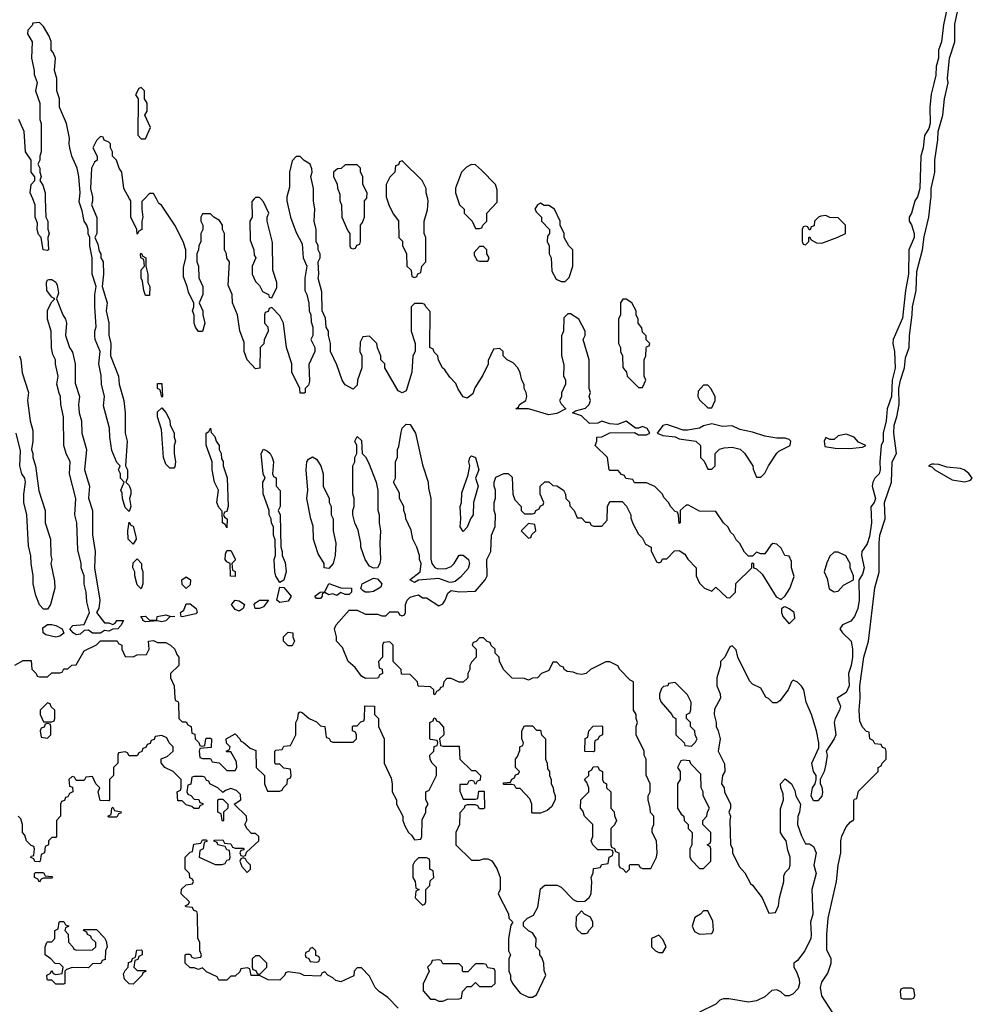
# Model space of a CAD drawing. Header units: inches. Extents: x 2769379 to 2883802, y 684208 to 828654.
# Tile 62 of 256: x 2825513 to 2830189, y 706047 to 710879. Entities that reach past the tile are written whole.
import ezdxf

# ---------------------------------------------------------------- set-up
doc = ezdxf.new("R2010")
doc.units = ezdxf.units.IN
doc.header["$MEASUREMENT"] = 0
for name, color, linetype in [('C8720', 7, 'Continuous'), ('C8721', 7, 'Continuous'), ('C8730', 7, 'Continuous'), ('C8731', 7, 'Continuous')]:
    doc.layers.add(name, color=color, linetype=linetype)

msp = doc.modelspace()

# ---------------------------------------------------------------- linework, layer by layer
at = {"layer": 'C8720', "color": 2, "elevation": 2}
for points in [[(2825488.9, 707711.1), (2825530, 707734), (2825570, 707734), (2825572.7, 707692.7), (2825594, 707670), (2825598, 707658), (2825610, 707654), (2825650, 707654), (2825670, 707674), (2825710, 707674), (2825722, 707678), (2825730, 707694), (2825750, 707694), (2825768.4, 707711.6), (2825790, 707714), (2825830, 707782), (2825890, 707812), (2825909, 707831), (2825991.6, 707831.6), (2825998, 707818), (2826014, 707810), (2826014, 707790), (2826030, 707754), (2826070, 707752), (2826090, 707762), (2826135.3, 707764.7), (2826148, 707790), (2826146, 707830), (2826170, 707832), (2826190, 707822), (2826230, 707822), (2826254, 707810), (2826274, 707790), (2826283.6, 707763.6), (2826294, 707750), (2826294, 707710), (2826254, 707670), (2826254, 707650), (2826272, 707610), (2826274, 707550), (2826278, 707538), (2826290, 707534), (2826292.7, 707527.3), (2826294, 707450), (2826310, 707434), (2826330, 707434), (2826338, 707418), (2826354, 707410), (2826358, 707378), (2826372.7, 707372.7), (2826374, 707350), (2826392.7, 707332.7), (2826398, 707318), (2826410, 707314), (2826422, 707318), (2826426, 707350), (2826430, 707354), (2826450, 707354), (2826454, 707350), (2826452.7, 707307.3), (2826398, 707302), (2826394, 707290), (2826398, 707258), (2826410, 707254), (2826450, 707254), (2826458, 707238), (2826492.7, 707232.7), (2826530, 707194), (2826570, 707194), (2826578, 707210), (2826576.4, 707236.4), (2826550, 707286), (2826530, 707286), (2826526, 707290), (2826542, 707298), (2826546, 707310), (2826528.4, 707328.4), (2826526, 707350), (2826570, 707374), (2826594, 707350), (2826598, 707338), (2826610, 707334), (2826643.6, 707303.6), (2826672.7, 707292.7), (2826674, 707210), (2826714, 707170), (2826714, 707130), (2826730, 707094), (2826790, 707094), (2826802, 707098), (2826806, 707110), (2826826, 707130), (2826827.3, 707152.7), (2826842, 707158), (2826846, 707170), (2826842, 707202), (2826810, 707206), (2826790, 707226), (2826770, 707226), (2826766, 707230), (2826766, 707290), (2826770, 707294), (2826802, 707298), (2826810, 707314), (2826842, 707318), (2826868, 707370), (2826868, 707430), (2826878, 707450), (2826882, 707478), (2826890, 707482), (2826899.6, 707479.6), (2826934, 707450), (2826970, 707434), (2826990, 707414), (2827011.1, 707411.1), (2827018, 707358), (2827032, 707352), (2827038, 707338), (2827050, 707334), (2827150, 707334), (2827166, 707350), (2827166, 707370), (2827162, 707382), (2827146, 707390), (2827146, 707410), (2827150, 707414), (2827170, 707414), (2827187.3, 707432.7), (2827202, 707438), (2827206, 707450), (2827207.3, 707512.7), (2827254, 707510), (2827254, 707470), (2827274, 707450), (2827274, 707410), (2827302, 707350), (2827302, 707230), (2827336.9, 707156.9), (2827342, 707130), (2827342, 707090), (2827362, 707050), (2827362, 707030), (2827394, 706970), (2827394, 706950), (2827403.6, 706923.6), (2827422, 706890), (2827436.9, 706876.9), (2827450, 706854), (2827482, 706858), (2827486, 706870), (2827488, 706952), (2827506, 706990), (2827506, 707010), (2827518, 707030), (2827506, 707050), (2827506, 707090), (2827522, 707098), (2827558, 707170), (2827558, 707210), (2827538, 707230), (2827528.4, 707248.4), (2827526, 707270), (2827546, 707290), (2827547.3, 707312.7), (2827562, 707318), (2827566, 707330), (2827562, 707342), (2827530, 707346), (2827526, 707350), (2827526, 707430), (2827542, 707438), (2827546, 707450), (2827552.7, 707452.7), (2827558, 707438), (2827570, 707434), (2827592.7, 707407.3), (2827594, 707370), (2827574, 707350), (2827578, 707318), (2827590, 707314), (2827670, 707314), (2827674, 707250), (2827730, 707194), (2827750, 707194), (2827774, 707170), (2827772.7, 707147.3), (2827758, 707142), (2827750, 707126), (2827742, 707142), (2827730, 707146), (2827718, 707142), (2827710, 707126), (2827674, 707126), (2827672.7, 707092.7), (2827690, 707054), (2827750, 707054), (2827762, 707058), (2827767.3, 707092.7), (2827792.7, 707092.7), (2827794, 707010), (2827790, 707006), (2827770, 707006), (2827762, 707022), (2827750, 707026), (2827710, 707026), (2827698, 707022), (2827694, 707010), (2827672.7, 706987.3), (2827672, 706930), (2827654, 706890), (2827654, 706830), (2827730, 706754), (2827770, 706754), (2827790, 706762), (2827810, 706762), (2827831.1, 706751.1), (2827854.4, 706714.4), (2827871.3, 706670), (2827871.3, 706610), (2827862, 706590), (2827911.6, 706491.6), (2827914, 706470), (2827934, 706450), (2827923.6, 706436.4), (2827912, 706370), (2827912, 706310), (2827922, 706290), (2827914, 706270), (2827914, 706210), (2827922, 706190), (2827922, 706170), (2827932, 706150), (2827970, 706102), (2828010, 706082), (2828030, 706082), (2828050, 706094), (2828095.3, 706190), (2828087.3, 706212.7), (2828086, 706250), (2828076.4, 706276.4), (2828066, 706290), (2828066, 706310), (2828046, 706330), (2828048, 706370), (2828030, 706398), (2828010, 706408), (2827986, 706430), (2827986, 706450), (2828006, 706470), (2828034.6, 706485.4), (2828056.4, 706523.6), (2828070, 706614), (2828090, 706632), (2828151.6, 706631.6), (2828170, 706622), (2828230, 706562), (2828250, 706552), (2828287.3, 706552.7), (2828308.4, 706571.6), (2828318, 706590), (2828322, 706650), (2828318, 706670), (2828327.3, 706692.7), (2828330, 706714), (2828362, 706718), (2828370, 706734), (2828402, 706738), (2828406, 706770), (2828422, 706778), (2828426, 706790), (2828422, 706802), (2828410, 706806), (2828350, 706806), (2828326, 706830), (2828318, 706850), (2828326, 706870), (2828326, 706930), (2828286, 706970), (2828276.4, 706996.4), (2828266, 707010), (2828268, 707050), (2828306, 707090), (2828306, 707110), (2828296.4, 707136.4), (2828286, 707150), (2828306, 707170), (2828306, 707190), (2828322, 707198), (2828327.3, 707212.7), (2828350, 707214), (2828358, 707198), (2828374, 707190), (2828374, 707150), (2828378, 707138), (2828394, 707130), (2828394, 707110), (2828414, 707090), (2828414, 707010), (2828431.6, 706991.6), (2828432.7, 706972.7), (2828442, 706950), (2828432.7, 706927.3), (2828414, 706910), (2828414, 706830), (2828418, 706818), (2828432.7, 706812.7), (2828438, 706798), (2828454, 706790), (2828454, 706730), (2828458, 706718), (2828472.7, 706712.7), (2828490, 706694), (2828506, 706710), (2828506, 706730), (2828510, 706734), (2828550, 706734), (2828558, 706718), (2828570, 706714), (2828610, 706714), (2828638, 706770), (2828642, 706790), (2828638, 706850), (2828618, 706890), (2828618, 706910), (2828626, 706930), (2828626, 706970), (2828608.4, 706988.4), (2828608, 707010), (2828598, 707050), (2828598, 707070), (2828608, 707090), (2828608, 707130), (2828588.4, 707171.6), (2828588, 707250), (2828578, 707270), (2828578, 707290), (2828538, 707370), (2828538, 707410), (2828546, 707430), (2828538, 707450), (2828538, 707470), (2828526, 707490), (2828526, 707630), (2828510, 707638), (2828458, 707690), (2828448.4, 707708.4), (2828410, 707728), (2828390, 707728), (2828314, 707690), (2828294, 707670), (2828270, 707666), (2828248.4, 707668.4), (2828230, 707678), (2828200.4, 707680.4), (2828186, 707690), (2828182, 707702), (2828167.3, 707707.3), (2828150, 707726), (2828130, 707726), (2828110, 707686), (2828074, 707670), (2828054, 707650), (2828030, 707648), (2828010, 707638), (2827990, 707646), (2827930, 707648), (2827889.1, 707689.1), (2827868, 707730), (2827866, 707750), (2827846, 707770), (2827846, 707790), (2827827.3, 707807.3), (2827822, 707822), (2827807.3, 707827.3), (2827790, 707846), (2827770, 707846), (2827752.7, 707827.3), (2827738, 707822), (2827734, 707810), (2827754, 707790), (2827754, 707750), (2827730, 707726), (2827722, 707710), (2827722, 707690), (2827712, 707670), (2827712, 707650), (2827690, 707628), (2827670, 707628), (2827630, 707646), (2827610, 707646), (2827594, 707630), (2827590, 707606), (2827578, 707602), (2827574, 707590), (2827558, 707582), (2827550, 707566), (2827546, 707570), (2827546, 707590), (2827530, 707606), (2827468.4, 707608.4), (2827466, 707630), (2827430, 707666), (2827387.3, 707667.3), (2827386, 707690), (2827346, 707730), (2827346, 707810), (2827330, 707826), (2827298, 707822), (2827294, 707810), (2827294, 707750), (2827274, 707730), (2827278, 707698), (2827292.7, 707692.7), (2827294, 707670), (2827278, 707662), (2827274, 707650), (2827267.3, 707647.3), (2827210, 707646), (2827190, 707658), (2827160.4, 707700.4), (2827126, 707730), (2827098, 707798), (2827068.7, 707830), (2827068.7, 707850), (2827058, 707890), (2827066, 707910), (2827130, 707982), (2827170, 707982), (2827210, 707962), (2827270, 707962), (2827290, 707954), (2827310, 707954), (2827330, 707974), (2827370, 707974), (2827378, 707958), (2827390, 707954), (2827402, 707958), (2827406, 707970), (2827406, 708010), (2827415.3, 708030), (2827430, 708044.7), (2827450, 708051.3), (2827470, 708056), (2827490, 708042), (2827510, 708042), (2827570, 708002), (2827590, 708012), (2827602, 708030), (2827614.6, 708065.4), (2827630, 708078), (2827670, 708072), (2827750, 708074), (2827798, 708130), (2827808, 708150), (2827806, 708230), (2827826, 708270), (2827828, 708350), (2827847.3, 708392.7), (2827848, 708450), (2827842, 708470), (2827842, 708510), (2827848.4, 708531.6), (2827848.7, 708570), (2827842, 708590), (2827842, 708610), (2827850, 708634), (2827890, 708652), (2827910, 708652), (2827930, 708634), (2827934, 708550), (2827943.6, 708523.6), (2827974, 708490), (2827974, 708470), (2827990, 708454), (2828030, 708454), (2828042, 708458), (2828046, 708470), (2828062, 708478), (2828070, 708494), (2828082, 708498), (2828086, 708510), (2828068, 708550), (2828068, 708590), (2828090, 708612), (2828110, 708612), (2828130, 708594), (2828150, 708592), (2828182, 708570), (2828192, 708550), (2828194, 708530), (2828211.6, 708511.6), (2828212.7, 708492.7), (2828234, 708470), (2828250, 708434), (2828270, 708434), (2828290, 708414), (2828310, 708414), (2828318, 708398), (2828330, 708394), (2828370, 708394), (2828396.4, 708423.6), (2828398, 708490), (2828410, 708514), (2828470, 708514), (2828491.6, 708491.6), (2828512, 708450), (2828512.7, 708432.7), (2828523.6, 708403.6), (2828550, 708354), (2828570, 708334), (2828585.4, 708305.4), (2828612, 708290), (2828612.7, 708272.7), (2828638, 708218), (2828650, 708214), (2828662, 708218), (2828667.3, 708232.7), (2828690, 708234), (2828727.3, 708272.7), (2828750, 708274), (2828776.9, 708256.9), (2828791.6, 708231.6), (2828834, 708190), (2828834, 708150), (2828850, 708114), (2828874, 708090), (2828910, 708074), (2828930, 708094), (2828983.6, 708043.6), (2828998, 708042), (2829026, 708070), (2829028.4, 708111.6), (2829106, 708190), (2829106, 708210), (2829110, 708214), (2829114, 708210), (2829114, 708190), (2829130, 708184.7), (2829158, 708158), (2829226.4, 708046.4), (2829250, 708034), (2829270, 708052), (2829292.9, 708087.1), (2829313.6, 708146.4), (2829302, 708190), (2829300.4, 708220.4), (2829290, 708246), (2829268, 708250), (2829250, 708286), (2829230, 708306), (2829210, 708308), (2829199.6, 708300.4), (2829170, 708258), (2829150, 708258), (2829130, 708266), (2829110, 708246), (2829090, 708246), (2829070, 708266), (2829048.4, 708308.4), (2829030, 708326), (2829018, 708350), (2829003.1, 708363.1), (2828988, 708390), (2828968, 708410), (2828930, 708466), (2828850, 708468), (2828796.4, 708496.4), (2828783.6, 708496.4), (2828754, 708470), (2828754, 708410), (2828750, 708406), (2828747.3, 708447.3), (2828742, 708462), (2828730, 708466), (2828708.9, 708488.9), (2828698, 708510), (2828674.6, 708534.6), (2828668, 708550), (2828630, 708588), (2828590, 708606), (2828530, 708606), (2828522, 708622), (2828487.3, 708627.3), (2828482, 708642), (2828467.3, 708647.3), (2828450, 708666), (2828410, 708666), (2828406, 708670), (2828398, 708730), (2828338, 708790), (2828346, 708810), (2828346, 708830), (2828370, 708832), (2828410, 708851.3), (2828530, 708854), (2828550, 708842), (2828590, 708842), (2828606, 708850), (2828593.6, 708873.6), (2828570, 708882), (2828550, 708874), (2828535.3, 708875.3), (2828490, 708908.7), (2828446.8, 708893.2), (2828410, 708896), (2828370, 708908.7), (2828350, 708899), (2828310, 708897.2), (2828270, 708935.3), (2828226, 708950), (2828240.4, 708959.6), (2828290, 708972), (2828308, 708990), (2828315.3, 709010), (2828308.7, 709030), (2828314, 709050), (2828308.7, 709070), (2828308, 709210), (2828278, 709310), (2828288, 709330), (2828288, 709350), (2828258, 709410), (2828216.4, 709436.4), (2828203.6, 709436.4), (2828183.6, 709416.4), (2828182, 709350), (2828172.7, 709327.3), (2828171.6, 709231.6), (2828183.6, 709183.6), (2828182, 709130), (2828191.6, 709111.6), (2828192, 709090), (2828172.7, 709047.3), (2828171.6, 709028.4), (2828162, 709010), (2828170, 708994), (2828194, 708970), (2828150, 708946), (2828110, 708940.7), (2828010, 708969.4), (2827948.7, 708970), (2827962, 708978), (2827966, 708990), (2827998, 709010), (2828002, 709030), (2827999, 709050), (2827988.7, 709070), (2827988.4, 709088.4), (2827978, 709110), (2827970, 709146), (2827958, 709170), (2827934.6, 709194.6), (2827906, 709210), (2827886, 709230), (2827886, 709250), (2827870, 709266), (2827838, 709262), (2827812.7, 709207.3), (2827811.6, 709188.4), (2827785.4, 709134.6), (2827746.8, 709073.2), (2827736.8, 709043.2), (2827710, 709022), (2827690, 709028.7), (2827665.6, 709065.6), (2827653.6, 709093.6), (2827624.7, 709124.7), (2827600.4, 709160.4), (2827588, 709170), (2827568.4, 709208.4), (2827566, 709230), (2827547.3, 709247.3), (2827542, 709262), (2827526, 709270), (2827527.3, 709447.3), (2827506, 709470), (2827502, 709482), (2827490, 709486), (2827450, 709486), (2827434, 709470), (2827434, 709350), (2827454, 709290), (2827454, 709250), (2827442, 709230), (2827438, 709150), (2827410, 709058), (2827390, 709048), (2827370, 709058), (2827306, 709170), (2827306, 709190), (2827286, 709210), (2827286, 709230), (2827268.4, 709268.4), (2827266, 709290), (2827230, 709326), (2827198, 709322), (2827183.6, 709296.4), (2827182, 709250), (2827192, 709230), (2827192, 709170), (2827171.3, 709110), (2827170, 709086), (2827150, 709066), (2827110, 709088), (2827095.3, 709110), (2827070, 709186), (2827038, 709250), (2827038, 709290), (2827028, 709330), (2827028, 709350), (2827018, 709370), (2827014.6, 709414.6), (2826998, 709450), (2826996.4, 709543.6), (2826978, 709610), (2826982, 709630), (2826978, 709690), (2826988, 709710), (2826988, 709730), (2826978, 709750), (2826978, 709770), (2826968, 709790), (2826968, 709850), (2826958, 709890), (2826962, 709950), (2826955.3, 709990), (2826955.3, 710000)], [(2825638.5, 710000), (2825642, 709910), (2825651.1, 709891.1), (2825651.6, 709851.6), (2825658, 709830), (2825651.3, 709810), (2825654, 709750), (2825650, 709746), (2825628.7, 709750), (2825618, 709810), (2825605.6, 709825.6), (2825599, 709850), (2825600.4, 709880.4), (2825589, 709910), (2825588.7, 709970), (2825576.9, 710000)], [(2825871, 710000), (2825871, 709989), (2825864.7, 709970), (2825891.6, 709908.4), (2825892, 709830), (2825882, 709810), (2825896.9, 709776.9), (2825903.6, 709743.6), (2825911.3, 709730), (2825912, 709710), (2825922, 709690), (2825924.7, 709630), (2825918, 709570), (2825942, 709490), (2825938, 709450), (2825950.9, 709390.9), (2825951.1, 709331.1), (2825961, 709290), (2825958, 709230), (2825998, 709130), (2826001, 709090), (2826024.7, 709010), (2826031, 708950), (2826031.3, 708850), (2826041, 708810), (2826032, 708690), (2826042, 708670), (2826042, 708630), (2826034, 708610), (2826050, 708594), (2826058, 708570), (2826058, 708550), (2826051.3, 708530), (2826058, 708490), (2826050, 708466), (2826030, 708486), (2826018, 708530), (2826016.4, 708556.4), (2826009, 708570), (2826026, 708610), (2826008, 708630), (2826008, 708650), (2825998, 708670), (2826006, 708690), (2825990, 708706), (2825964.7, 708764.7), (2825955.3, 708830), (2825954.6, 708874.6), (2825924.7, 708984.7), (2825928.7, 709030), (2825915.3, 709090), (2825913.6, 709133.6), (2825902, 709190), (2825908.7, 709250), (2825884, 709310), (2825882, 709330), (2825882, 709350), (2825888.9, 709371.1), (2825882, 709470), (2825882, 709530), (2825888, 709570), (2825869.2, 709630), (2825868.7, 709710), (2825858, 709770), (2825858, 709810), (2825848.9, 709828.9), (2825848.7, 709850), (2825842, 709870), (2825829, 709890), (2825820.4, 709940.4), (2825805.6, 709985.6), (2825806.8, 710000)], [(2826124.9, 710000), (2826112.7, 709987.3), (2826112, 709950), (2826118, 709910), (2826112, 709890), (2826112, 709850), (2826098, 709842), (2826090, 709826), (2826088, 709850), (2826058, 709910), (2826058, 709990), (2826052.3, 710000)], [(2826824.7, 710000), (2826824.7, 709990), (2826842, 709910), (2826870, 709834), (2826899.6, 709779.6), (2826904.7, 709710), (2826922, 709670), (2826912, 709610), (2826912, 709550), (2826922, 709530), (2826932.7, 709487.3), (2826934, 709450), (2826942, 709430), (2826943.6, 709396.4), (2826952, 709370), (2826952, 709330), (2826942, 709310), (2826962, 709270), (2826962, 709250), (2826932.7, 709187.3), (2826935.3, 709104.7), (2826930, 709086), (2826914, 709070), (2826914, 709050), (2826910, 709046), (2826890, 709046), (2826888, 709070), (2826848.7, 709150), (2826848.7, 709190), (2826822, 709270), (2826808, 709390), (2826790, 709426), (2826750, 709466), (2826738, 709462), (2826732.7, 709447.3), (2826718, 709442), (2826714, 709430), (2826714, 709390), (2826731.6, 709371.6), (2826732, 709350), (2826712.7, 709307.3), (2826711.6, 709288.4), (2826694, 709270), (2826691.6, 709168.4), (2826670, 709166), (2826629.3, 709209.3), (2826615.3, 709250), (2826614.6, 709294.6), (2826592.9, 709352.9), (2826582, 709430), (2826558, 709490), (2826555.3, 709530), (2826536.4, 709576.4), (2826542, 709690), (2826529, 709709), (2826528, 709730), (2826518, 709750), (2826518, 709830), (2826508, 709850), (2826508, 709870), (2826493.6, 709893.6), (2826466, 709910), (2826450, 709926), (2826410, 709926), (2826402, 709910), (2826402, 709890), (2826412, 709870), (2826412, 709850), (2826402, 709830), (2826402, 709790), (2826392, 709770), (2826391.1, 709748.9), (2826382, 709730), (2826382, 709690), (2826391.3, 709670), (2826391.6, 709611.6), (2826411.3, 709570), (2826412, 709530), (2826394, 709490), (2826411.1, 709451.1), (2826411.3, 709430), (2826421, 709390), (2826410.8, 709349.2), (2826390, 709348.7), (2826375.3, 709370), (2826369, 709390), (2826368.9, 709428.9), (2826362, 709450), (2826368, 709470), (2826367.3, 709487.3), (2826341.2, 709541.2), (2826335.3, 709570), (2826316.4, 709616.4), (2826316.4, 709663.6), (2826328, 709710), (2826328.7, 709750), (2826315.3, 709790), (2826275.3, 709870), (2826208.4, 709968.4), (2826196.4, 709976.4), (2826183.8, 710000)], [(2826664.4, 710000), (2826652.7, 709987.3), (2826654, 709910), (2826642, 709890), (2826643.6, 709796.4), (2826662, 709750), (2826663.6, 709723.6), (2826672, 709710), (2826654, 709670), (2826654, 709630), (2826670, 709594), (2826690, 709574), (2826705.4, 709545.4), (2826734, 709530), (2826738, 709518), (2826750, 709514), (2826774.6, 709565.4), (2826775.3, 709590), (2826755.3, 709650), (2826754.6, 709785.4), (2826728, 709890), (2826728, 709910), (2826735.3, 709930), (2826710, 709986), (2826696, 710000)], [(2827084.3, 710000), (2827084.7, 709990), (2827092, 709970), (2827094, 709910), (2827123.6, 709843.6), (2827134, 709830), (2827134, 709770), (2827138, 709758), (2827150, 709754), (2827162, 709758), (2827167.3, 709772.7), (2827182, 709778), (2827186, 709790), (2827186, 709870), (2827196.4, 709883.6), (2827206, 709910), (2827206, 709990), (2827213.6, 710000)], [(2827315.2, 710000), (2827324.7, 709970), (2827346.4, 709926.4), (2827372, 709892), (2827374, 709810), (2827391.6, 709791.6), (2827392, 709770), (2827411.6, 709731.6), (2827414, 709670), (2827434, 709650), (2827438, 709618), (2827450, 709614), (2827462, 709618), (2827467.3, 709632.7), (2827482, 709638), (2827486, 709670), (2827506, 709690), (2827506, 709810), (2827498, 709830), (2827498, 709890), (2827514.6, 709945.4), (2827518, 709990), (2827515.5, 710000)], [(2827661.7, 710000), (2827672, 709970), (2827694, 709950), (2827694, 709930), (2827734, 709890), (2827750, 709854), (2827770, 709854), (2827782, 709858), (2827786, 709870), (2827806, 709890), (2827806, 709930), (2827856.4, 709983.6), (2827856.4, 710000)], [(2829912.6, 710000), (2829906, 709990), (2829890.8, 709930), (2829878, 709910), (2829878, 709890), (2829890, 709872), (2829904, 709830), (2829904, 709810), (2829877.3, 709750), (2829874.8, 709630), (2829860.7, 709550), (2829845.8, 709414.2), (2829800.7, 709310), (2829798.8, 709290), (2829806, 709250), (2829810.6, 709169.4), (2829796, 709110), (2829791.3, 709030), (2829771, 708970), (2829766, 708910), (2829751, 708850), (2829750.8, 708810), (2829741, 708790), (2829734, 708710), (2829736, 708670), (2829731, 708650), (2829711, 708630), (2829700.7, 708610), (2829697.3, 708590), (2829714, 708530), (2829706.8, 708510), (2829690.8, 708489.2), (2829693.4, 708410), (2829683.6, 708343.6), (2829673.2, 708306.8), (2829646, 708270), (2829644.7, 708250), (2829657.3, 708190), (2829650, 708158), (2829631.6, 708128.4), (2829634, 708030), (2829626.8, 707990), (2829610.4, 707949.6), (2829592.4, 707927.6), (2829550.9, 707909.1), (2829538, 707890), (2829551.3, 707870), (2829594, 707830), (2829600.5, 707790), (2829600.5, 707750), (2829594, 707710), (2829581, 707670), (2829583.8, 707610), (2829570, 707577.2), (2829524.7, 707550), (2829541, 707510), (2829537.3, 707490), (2829514.8, 707450), (2829510.8, 707430), (2829518.8, 707370), (2829510.8, 707350), (2829471.3, 707290), (2829476, 707270), (2829470, 707226), (2829461, 707190), (2829442, 707150), (2829442, 707130), (2829450, 707114), (2829453.7, 707086.3), (2829450, 707068), (2829430, 707046), (2829410, 707046), (2829398, 707070), (2829404, 707110), (2829418, 707130), (2829422, 707150), (2829422, 707170), (2829409, 707190), (2829401.2, 707230), (2829434.6, 707305.4), (2829435.3, 707330), (2829424, 707390), (2829399, 707470), (2829373.2, 707530), (2829362, 707590), (2829350, 707608), (2829330, 707628), (2829310, 707638), (2829302, 707630), (2829284.7, 707590), (2829243.6, 707536.4), (2829230, 707526), (2829210, 707526), (2829188.4, 707548.4), (2829175.3, 707555.3), (2829150, 707598), (2829110, 707618), (2829094.6, 707634.6), (2829038, 707750), (2829030, 707786), (2829010, 707806), (2828998, 707802), (2828974, 707750), (2828952, 707730), (2828952, 707710), (2828934, 707650), (2828934, 707610), (2828951.3, 707571.3), (2828952, 707550), (2828923.6, 707496.4), (2828922, 707470), (2828932, 707430), (2828932, 707410), (2828942, 707390), (2828951, 707350), (2828942, 707290), (2828972.7, 707227.3), (2828974, 707190), (2828962, 707170), (2828958, 707130), (2828971.3, 707110), (2828972, 707090), (2829002, 707030), (2829002, 707010), (2828994, 706990), (2829002, 706970), (2828998, 706950), (2829002, 706830), (2829011.1, 706811.1), (2829012, 706790), (2829043.6, 706723.6), (2829072.7, 706692.7), (2829099.6, 706639.6), (2829110, 706632), (2829158, 706570), (2829190, 706494), (2829222, 706498), (2829238, 706530), (2829242, 706570), (2829264, 706650), (2829263.1, 706676.9), (2829270, 706694), (2829290, 706714), (2829295.3, 706730), (2829295.3, 706770), (2829283.1, 706803.1), (2829275.3, 706850), (2829258, 706870), (2829248, 706890), (2829247.3, 707007.3), (2829262, 707050), (2829260.4, 707080.4), (2829248.9, 707108.9), (2829248, 707130), (2829270, 707154), (2829302, 707130), (2829316.9, 707096.9), (2829322, 707070), (2829344.7, 707030), (2829341, 706990), (2829331.6, 706968.4), (2829331.3, 706930), (2829350, 706874), (2829370, 706834), (2829390, 706834), (2829410, 706822), (2829422.8, 706790), (2829410.8, 706730), (2829422.8, 706690), (2829401, 706610), (2829406, 706490), (2829394, 706450), (2829398.4, 706390), (2829395.8, 706370), (2829366.8, 706310), (2829330, 706262), (2829312, 706250), (2829312, 706230), (2829326.4, 706206.4), (2829338.8, 706170), (2829340.7, 706150), (2829334.4, 706125.6), (2829310, 706099), (2829290, 706088.7), (2829270, 706088.7), (2829249.3, 706109.3), (2829230, 706119), (2829205.2, 706114.8), (2829170, 706084), (2829130, 706064), (2829090, 706058), (2828993.6, 706073.6), (2828966, 706074), (2828950, 706068), (2828930, 706048), (2828850, 706008)], [(2829504.7, 706004.7), (2829450, 706088.7), (2829442.9, 706130), (2829450, 706156), (2829480.2, 706199.8), (2829495.3, 706250), (2829495.3, 706270), (2829475.1, 706315.1), (2829474, 706390), (2829481.6, 706470), (2829522.7, 706650), (2829529.5, 706730), (2829543.7, 706790), (2829543.6, 706850), (2829547.9, 706872.1), (2829570, 706918), (2829590, 706942), (2829607.3, 706952.7), (2829607.3, 707047.3), (2829610, 707054), (2829622, 707058), (2829630, 707094), (2829726, 707190), (2829726, 707210), (2829742, 707218), (2829746, 707230), (2829766, 707250), (2829766, 707290), (2829762, 707302), (2829747.3, 707307.3), (2829742, 707322), (2829710, 707326), (2829702, 707342), (2829686, 707350), (2829682, 707382), (2829670, 707386), (2829650, 707408), (2829636.5, 707436.5), (2829632.7, 707490), (2829638.4, 707550), (2829637, 707610), (2829656.2, 707750), (2829678.4, 707830), (2829709.5, 708090.5), (2829732.1, 708167.9), (2829732, 708310), (2829735.1, 708350), (2829760.9, 708430), (2829758, 708510), (2829792.7, 708610), (2829795.1, 708710), (2829816, 708750), (2829802.7, 708850), (2829805.2, 708890), (2829818, 708930), (2829829.2, 708990), (2829828.7, 709070), (2829836, 709110), (2829856.2, 709170), (2829860.5, 709219.5), (2829879.5, 709270), (2829880.7, 709330), (2829894, 709430), (2829894.5, 709470), (2829913.6, 709550), (2829916, 709644), (2829943.7, 709750), (2829952.7, 709812.7), (2829974.5, 709910), (2829985.9, 710000)], [(2825511.3, 709230), (2825518, 709210), (2825525.4, 709145.4), (2825556, 709050), (2825551.3, 709010), (2825564.7, 708910), (2825576.9, 708863.1), (2825578, 708810), (2825571.3, 708770), (2825578, 708750), (2825578, 708730), (2825591, 708690), (2825607.1, 708567.1), (2825638, 708470), (2825638, 708410), (2825664.7, 708330), (2825666, 708250), (2825671.3, 708230), (2825666, 708210), (2825683.6, 708123.6), (2825684.7, 708090), (2825664.7, 708010), (2825650, 707986), (2825630, 707986), (2825610, 708008), (2825592.9, 708052.9), (2825579, 708110), (2825579, 708150), (2825568.7, 708210), (2825568.4, 708248.4), (2825556.4, 708296.4), (2825548.7, 708450), (2825534, 708510), (2825534, 708550), (2825542, 708610), (2825538, 708630), (2825524, 708650), (2825514, 708690), (2825516.4, 708763.6), (2825495.3, 708850)], [(2830000, 708697.4), (2829990, 708698), (2829974, 708690), (2829990, 708684.7), (2830000, 708674.7)], [(2827370, 706028), (2827320.2, 706080.2), (2827278, 706110), (2827258, 706130), (2827230, 706186), (2827190, 706226), (2827170, 706226), (2827154, 706210), (2827152.7, 706187.3), (2827090, 706158), (2827064.7, 706164.7), (2827050, 706178), (2827026, 706190), (2827010, 706206), (2826998, 706202), (2826990, 706186), (2826910, 706188), (2826890, 706198), (2826830, 706206), (2826818, 706202), (2826814, 706190), (2826790, 706166), (2826732.7, 706167.3), (2826690, 706188), (2826648.4, 706188.4), (2826642, 706222), (2826630, 706226), (2826598, 706222), (2826592.7, 706207.3), (2826570, 706186), (2826550, 706186), (2826530, 706166), (2826490, 706166), (2826482, 706182), (2826430, 706206), (2826410, 706226), (2826390, 706218), (2826370, 706226), (2826350, 706226), (2826326, 706250), (2826326, 706290), (2826330, 706294), (2826350, 706294), (2826358, 706278), (2826370, 706274), (2826402, 706278), (2826406, 706290), (2826398, 706310), (2826398, 706350), (2826387.3, 706372.7), (2826386, 706490), (2826382, 706502), (2826367.3, 706507.3), (2826362, 706522), (2826330, 706526), (2826326, 706530), (2826342, 706538), (2826346, 706550), (2826306, 706590), (2826307.3, 706612.7), (2826330, 706634), (2826362, 706638), (2826366, 706650), (2826362, 706662), (2826347.3, 706667.3), (2826346, 706690), (2826326, 706710), (2826326, 706770), (2826350, 706794), (2826362, 706798), (2826367.3, 706832.7), (2826402, 706838), (2826410, 706854), (2826430, 706854), (2826432.7, 706847.3), (2826418, 706842), (2826414, 706810), (2826398, 706802), (2826394, 706770), (2826472.7, 706732.7), (2826507.3, 706732.7), (2826522, 706738), (2826530, 706754), (2826542, 706758), (2826546, 706770), (2826542, 706802), (2826530, 706806), (2826522, 706822), (2826486, 706830), (2826482, 706842), (2826467.3, 706847.3), (2826467.3, 706852.7), (2826510, 706854), (2826518, 706838), (2826550, 706834), (2826558, 706818), (2826570, 706814), (2826610, 706814), (2826614, 706806), (2826598, 706802), (2826594, 706790), (2826598, 706778), (2826610, 706774), (2826622, 706778), (2826626, 706794), (2826686, 706850), (2826686, 706870), (2826670, 706886), (2826650, 706886), (2826628.7, 706908.7), (2826618, 706930), (2826628, 706950), (2826626, 706970), (2826566, 707030), (2826598, 707050), (2826596.4, 707076.4), (2826576.4, 707096.4), (2826550, 707106), (2826523.6, 707096.4), (2826510, 707086), (2826486, 707110), (2826446, 707130), (2826442, 707142), (2826430, 707146), (2826422, 707162), (2826410, 707166), (2826370, 707166), (2826358, 707162), (2826352.7, 707127.3), (2826338, 707122), (2826334, 707090), (2826338, 707078), (2826352.7, 707072.7), (2826370, 707054), (2826392.7, 707052.7), (2826398, 707038), (2826412.7, 707032.7), (2826412.7, 707027.3), (2826398, 707022), (2826391.6, 707008.4), (2826370, 707008), (2826358, 707018), (2826330, 707026), (2826310, 707046), (2826290, 707046), (2826286, 707090), (2826302, 707098), (2826306, 707110), (2826306, 707150), (2826266, 707190), (2826226, 707210), (2826207.3, 707232.7), (2826207.3, 707252.7), (2826236.4, 707263.6), (2826266, 707290), (2826266, 707310), (2826246, 707330), (2826234.6, 707354.6), (2826210, 707366), (2826178, 707362), (2826172.7, 707347.3), (2826158, 707342), (2826152.7, 707327.3), (2826138, 707322), (2826132.7, 707307.3), (2826118, 707302), (2826112.7, 707287.3), (2826098, 707282), (2826090, 707266), (2826050, 707266), (2826042, 707282), (2826030, 707286), (2825998, 707282), (2825994, 707270), (2825994, 707230), (2825974, 707210), (2825974, 707170), (2825954, 707150), (2825954, 707050), (2825950, 707046), (2825908, 707048), (2825898, 707090), (2825906, 707110), (2825886, 707130), (2825870, 707166), (2825838, 707162), (2825830, 707146), (2825790, 707146), (2825782, 707162), (2825770, 707166), (2825754, 707150), (2825758, 707118), (2825772.7, 707112.7), (2825774, 707090), (2825758, 707082), (2825750, 707066), (2825738, 707062), (2825732.7, 707047.3), (2825718, 707042), (2825714, 707030), (2825714, 706970), (2825694, 706950), (2825694, 706870), (2825690, 706866), (2825670, 706866), (2825654, 706850), (2825654, 706830), (2825638, 706822), (2825634, 706790), (2825618, 706782), (2825614, 706750), (2825610, 706746), (2825587.3, 706747.3), (2825582, 706762), (2825568.4, 706768.4), (2825570, 706774), (2825582, 706778), (2825586, 706810), (2825582, 706822), (2825570, 706826), (2825546, 706850), (2825538, 706878), (2825526, 706890), (2825526, 706930), (2825518, 706958), (2825506, 706970)]]:
    msp.add_lwpolyline(points, dxfattribs=at)
for points in [[(2828070, 709978), (2828054, 709970), (2828042, 709950), (2828050, 709934), (2828074, 709910), (2828074, 709890), (2828114, 709850), (2828114, 709830), (2828103.6, 709816.4), (2828102, 709790), (2828112, 709770), (2828112, 709730), (2828122, 709710), (2828125.4, 709645.4), (2828145.4, 709605.4), (2828170, 709594), (2828190, 709594), (2828210, 709614), (2828228, 709670), (2828228, 709750), (2828208, 709770), (2828186, 709810), (2828186, 709830), (2828166, 709870), (2828166, 709890), (2828138, 709950), (2828110, 709968), (2828088, 709968)], [(2829470, 709918), (2829445.4, 709914.6), (2829434, 709910), (2829414, 709890), (2829412.7, 709867.3), (2829398, 709862), (2829392.7, 709847.3), (2829387.3, 709847.3), (2829382, 709862), (2829370, 709866), (2829358, 709862), (2829354, 709850), (2829354, 709790), (2829358, 709778), (2829370, 709774), (2829386, 709790), (2829386, 709810), (2829390, 709814), (2829398, 709798), (2829423.6, 709783.6), (2829450, 709782), (2829528.9, 709811.1), (2829566, 709830), (2829566, 709870), (2829530, 709906), (2829490, 709908)], [(2826130, 709526), (2826122, 709550), (2826116.4, 709596.4), (2826109, 709610), (2826108.9, 709651.1), (2826126, 709670), (2826122, 709702), (2826108, 709710), (2826106, 709730), (2826110, 709734), (2826118, 709718), (2826132, 709710), (2826132, 709670), (2826142, 709630), (2826142, 709590), (2826151, 709570), (2826150, 709526)], [(2827790, 709766), (2827770, 709766), (2827743.6, 709736.4), (2827743.6, 709723.6), (2827758, 709698), (2827770, 709694), (2827810, 709694), (2827818, 709710), (2827806, 709730), (2827806, 709750)], [(2825930, 707918.8), (2825950, 707918.8), (2825970, 707911.3), (2825982, 707918), (2825989.6, 707930.4), (2826022, 707930), (2826010, 707906), (2825994, 707890), (2825970, 707889), (2825950, 707879), (2825930, 707882), (2825910, 707868.7), (2825870, 707869), (2825850, 707884), (2825830, 707882), (2825810, 707864), (2825790, 707861.2), (2825775.3, 707870), (2825759, 707890), (2825773.2, 707906.8), (2825830, 707911.3), (2825855.3, 707970), (2825842, 708022), (2825839, 708070), (2825829.3, 708109.3), (2825828.7, 708150), (2825815.3, 708190), (2825815.3, 708210), (2825798, 708278), (2825794, 708410), (2825784, 708450), (2825788.7, 708530), (2825757.2, 708650), (2825761.2, 708710), (2825741.2, 708750), (2825729, 708790), (2825728.7, 708930), (2825715.3, 708990), (2825714, 709030), (2825706, 709046), (2825696, 709090), (2825702, 709130), (2825689.3, 709189.3), (2825689, 709210), (2825676.5, 709236.5), (2825669.1, 709269.1), (2825668, 709350), (2825649, 709410), (2825650, 709454), (2825670, 709494), (2825686, 709510), (2825670, 709518), (2825646, 709550), (2825644, 709590), (2825650, 709602), (2825656.4, 709603.6), (2825670, 709604.7), (2825690, 709591.3), (2825696.8, 709576.8), (2825703.6, 709536.4), (2825694, 709510), (2825724.7, 709430), (2825738, 709410), (2825742, 709390), (2825738, 709330), (2825758, 709270), (2825772, 709248), (2825784.7, 709190), (2825785.4, 709094.6), (2825806, 709030), (2825802, 708990), (2825804.7, 708950), (2825816, 708910), (2825818, 708850), (2825841, 708770), (2825831.3, 708670), (2825856, 708590), (2825851.1, 708531.1), (2825871, 708470), (2825870.9, 708350.9), (2825884, 708270), (2825881, 708190), (2825906.8, 708030), (2825901, 707990), (2825890.8, 707970)], [(2828490, 709508), (2828472.7, 709507.3), (2828462, 709490), (2828462, 709430), (2828452, 709410), (2828452, 709290), (2828462, 709270), (2828462, 709250), (2828472, 709230), (2828472.7, 709172.7), (2828492, 709150), (2828494, 709130), (2828550, 709074), (2828570, 709074), (2828586, 709110), (2828578, 709130), (2828578, 709210), (2828586, 709230), (2828587.3, 709267.3), (2828590, 709274), (2828602, 709278), (2828606, 709290), (2828588.4, 709308.4), (2828587.3, 709327.3), (2828570, 709346), (2828567.3, 709367.3), (2828548, 709390), (2828548, 709410), (2828538, 709430), (2828538, 709450), (2828518, 709490)], [(2826210, 709026), (2826202, 709062), (2826188.7, 709070), (2826190, 709094), (2826210, 709094), (2826211.3, 709090), (2826214, 709030)], [(2828890, 709086), (2828870, 709086), (2828843.6, 709056.4), (2828842, 709030), (2828850, 709014), (2828890, 708974), (2828910, 708974), (2828926, 709010), (2828926, 709030), (2828906, 709070)], [(2826250, 708678), (2826230, 708698), (2826219, 708730), (2826208.4, 708868.4), (2826188.7, 708930), (2826190, 708954), (2826210, 708974), (2826230.8, 708950.8), (2826250, 708914), (2826252, 708890), (2826271.1, 708851.1), (2826271.3, 708830), (2826278, 708810), (2826271.3, 708790), (2826271.3, 708750), (2826278, 708710), (2826275.3, 708684.7), (2826270, 708678)], [(2826530, 708386), (2826522, 708402), (2826508, 708410), (2826507.3, 708467.3), (2826490, 708486), (2826481.2, 708510), (2826488.7, 708570), (2826469, 708610), (2826458, 708670), (2826458, 708710), (2826428.4, 708791.6), (2826428, 708850), (2826442, 708858), (2826450, 708874), (2826452.7, 708852.7), (2826470, 708834), (2826478, 708810), (2826491.3, 708790), (2826492, 708770), (2826502, 708750), (2826503.6, 708723.6), (2826511.1, 708711.1), (2826511.3, 708690), (2826530.9, 708630.9), (2826536, 708490), (2826530, 708466), (2826518, 708462), (2826514, 708450), (2826518, 708438), (2826532, 708430)], [(2827564.9, 708184.9), (2827605.8, 708185.8), (2827630, 708196.3), (2827646, 708210), (2827670, 708252), (2827690, 708252), (2827716, 708230), (2827720.7, 708210), (2827713.7, 708186.3), (2827676.7, 708143.3), (2827650, 708122.7), (2827630, 708117), (2827618.9, 708118.9), (2827570, 708137.2), (2827471, 708129), (2827450, 708118), (2827428, 708130), (2827479, 708170), (2827484, 708210), (2827475.3, 708230), (2827475.3, 708250), (2827462, 708290), (2827442, 708330), (2827434.6, 708374.6), (2827408, 708430), (2827407.3, 708447.3), (2827398, 708470), (2827398, 708490), (2827378, 708530), (2827376.4, 708556.4), (2827348, 708610), (2827358, 708630), (2827358, 708710), (2827367.3, 708732.7), (2827368, 708770), (2827374.6, 708785.4), (2827384.7, 708855.3), (2827390, 708874), (2827410, 708894), (2827430, 708892), (2827456, 708850), (2827490, 708694), (2827518, 708610), (2827519.6, 708579.6), (2827531.3, 708530), (2827530.9, 708230.9), (2827536, 708210), (2827550, 708191.3)], [(2828910, 708895.3), (2828870, 708885.2), (2828850, 708875.3), (2828790, 708864), (2828770, 708864), (2828690, 708893.2), (2828670, 708888), (2828642, 708850), (2828670, 708838), (2828730, 708831.3), (2828750, 708822), (2828830.9, 708810.9), (2828854, 708790), (2828854, 708730), (2828872.7, 708712.7), (2828890, 708674), (2828910, 708674), (2828926, 708690), (2828926, 708750), (2828948.4, 708771.6), (2828970, 708778), (2829010, 708781), (2829050, 708771), (2829070, 708752), (2829112, 708690), (2829112.7, 708672.7), (2829130, 708634), (2829150, 708634), (2829170, 708654), (2829188, 708690), (2829230, 708752), (2829239, 708761), (2829295.3, 708790), (2829297.2, 708810), (2829290, 708819), (2829270, 708825.2), (2829230, 708825.2), (2829170, 708834.5), (2829110, 708855.1), (2829047.7, 708867.7), (2829010, 708885.2), (2828963.2, 708883.2)], [(2827250, 708188), (2827230, 708198), (2827208.7, 708230), (2827188, 708290), (2827188, 708310), (2827174.6, 708374.6), (2827158, 708410), (2827148, 708450), (2827148, 708470), (2827155.3, 708490), (2827155.3, 708530), (2827148.4, 708551.6), (2827148.7, 708690), (2827158, 708710), (2827158, 708730), (2827168, 708750), (2827168, 708790), (2827158, 708810), (2827170, 708834), (2827190, 708814), (2827194, 708750), (2827210, 708734), (2827225.4, 708705.4), (2827262, 708610), (2827271.6, 708568.4), (2827271.6, 708471.6), (2827278, 708450), (2827278, 708410), (2827284.7, 708370), (2827281, 708310), (2827284.7, 708230), (2827281, 708210), (2827270, 708188.7)], [(2829570, 708844.5), (2829530, 708837), (2829510, 708819), (2829490, 708819), (2829470, 708828), (2829461, 708810), (2829465.4, 708785.4), (2829516, 708776), (2829585.6, 708774.4), (2829650, 708782), (2829666, 708790), (2829630, 708806), (2829608.7, 708830)], [(2826790, 708118), (2826770, 708148), (2826765.2, 708170), (2826762, 708230), (2826768, 708250), (2826767.3, 708327.3), (2826758, 708350), (2826758, 708390), (2826748.9, 708408.9), (2826748, 708430), (2826738, 708450), (2826738, 708470), (2826708.4, 708551.6), (2826706, 708610), (2826718, 708630), (2826708, 708650), (2826698, 708750), (2826710, 708772), (2826730, 708762), (2826742, 708750), (2826752, 708730), (2826758, 708710), (2826754, 708650), (2826758, 708638), (2826771.1, 708631.1), (2826772, 708590), (2826791.6, 708568.4), (2826791.3, 708490), (2826782, 708470), (2826791.3, 708450), (2826794, 708290), (2826802, 708270), (2826802, 708250), (2826815.3, 708215.3), (2826821, 708170), (2826810, 708128)], [(2827030, 708186), (2827008, 708190), (2827008, 708210), (2826978, 708258), (2826963.1, 708303.1), (2826955.3, 708330), (2826953.6, 708393.6), (2826942, 708430), (2826922, 708530), (2826928, 708570), (2826919, 708670), (2826922, 708710), (2826930, 708722), (2826950, 708734), (2826970, 708722), (2826991.3, 708690), (2827002, 708650), (2827002, 708590), (2827032, 708530), (2827032, 708510), (2827042, 708490), (2827042, 708450), (2827052, 708430), (2827052, 708370), (2827064.7, 708310), (2827062, 708250), (2827052, 708210)], [(2827690, 708368), (2827675.3, 708390), (2827679, 708430), (2827675.3, 708490), (2827682, 708510), (2827683.1, 708556.9), (2827714.6, 708645.4), (2827722, 708690), (2827718, 708710), (2827722, 708730), (2827730, 708738), (2827751, 708730), (2827766, 708670), (2827751, 708630), (2827762.8, 708590), (2827741, 708510), (2827738.8, 708450), (2827726, 708430), (2827710, 708388)], [(2826070, 708306), (2826045.2, 708330), (2826044, 708370), (2826050, 708414), (2826058, 708398), (2826070, 708394), (2826083.6, 708343.6), (2826084.7, 708330)], [(2828010, 708406), (2827974, 708370), (2828010, 708334), (2828022, 708338), (2828027.3, 708352.7), (2828046, 708370), (2828042, 708402)], [(2826570, 708146), (2826548.4, 708148.4), (2826546, 708210), (2826530, 708218), (2826522, 708230), (2826523.1, 708256.9), (2826530, 708274), (2826550, 708274), (2826570, 708234), (2826570, 708226), (2826554, 708210), (2826558, 708178), (2826571.1, 708171.1)], [(2826110, 708086), (2826090, 708106), (2826078, 708150), (2826078, 708170), (2826069, 708190), (2826070, 708214), (2826090, 708234), (2826111.3, 708210), (2826111.3, 708190), (2826118, 708170), (2826118, 708110)], [(2829530, 708266), (2829510, 708266), (2829490, 708246), (2829474, 708214), (2829462, 708170), (2829476.9, 708136.9), (2829486.4, 708086.4), (2829510, 708072), (2829530, 708074), (2829556.4, 708103.6), (2829606, 708130), (2829606, 708150), (2829588.9, 708188.9), (2829588.7, 708210), (2829568.4, 708248.4)], [(2826330, 708088), (2826310, 708108), (2826309.2, 708130), (2826330, 708144.7), (2826350.8, 708130), (2826350, 708106)], [(2827209.4, 708069.4), (2827197.2, 708077.2), (2827186, 708090), (2827188.9, 708091.1), (2827194, 708110), (2827250, 708138.8), (2827270, 708136), (2827290.7, 708110.7), (2827286, 708094), (2827250, 708072.7), (2827230, 708069.4)], [(2826790, 708019), (2826775.3, 708030), (2826790, 708094), (2826810, 708092), (2826844.9, 708050), (2826830, 708025.2)], [(2827110, 708058), (2827090, 708068), (2827070, 708054), (2827050, 708061.2), (2827030, 708057.2), (2827010, 708068), (2826998, 708062), (2826998, 708050), (2826990, 708038), (2826970, 708038), (2826962, 708050), (2826988, 708070), (2827010, 708071.3), (2827030, 708112), (2827090, 708090.5), (2827142, 708090), (2827142, 708070), (2827130, 708058)], [(2826310, 707948.7), (2826306, 707950), (2826302, 707970), (2826318, 707982), (2826330, 708012), (2826350, 708012), (2826378.8, 707990), (2826384.7, 707970), (2826377.3, 707962.7)], [(2826590, 707976), (2826570, 707985.2), (2826552.7, 708010), (2826570, 708031.3), (2826590, 708027.7), (2826616, 708010), (2826610, 707989)], [(2826690, 707989.4), (2826669, 707990), (2826664, 708010), (2826670, 708018), (2826690, 708030.4), (2826734, 708030), (2826710, 707998)], [(2829270, 707998), (2829263.6, 707996.4), (2829252.7, 707987.3), (2829252, 707970), (2829258, 707950), (2829290, 707914), (2829317.2, 707942.8), (2829314, 707970), (2829290, 707988.7)], [(2826210, 707924), (2826190, 707928.7), (2826130, 707924), (2826118, 707930), (2826118, 707938), (2826108, 707950), (2826130, 707951.3), (2826150, 707932), (2826186, 707934), (2826188, 707950), (2826230, 707958.8), (2826250, 707951.3), (2826274, 707950), (2826250, 707948), (2826230, 707929.2)], [(2825690, 707849.3), (2825641.2, 707861.2), (2825628.7, 707870), (2825626, 707894), (2825649, 707911), (2825670, 707911.3), (2825690, 707906.8), (2825722, 707890), (2825730, 707868.7), (2825710, 707854)], [(2826830, 707806), (2826808, 707830), (2826808, 707850), (2826830, 707874), (2826854, 707870), (2826854, 707850), (2826862, 707830), (2826850, 707806)], [(2828730, 707626), (2828698, 707622), (2828694, 707610), (2828672.7, 707607.3), (2828663.6, 707596.4), (2828654, 707570), (2828654, 707550), (2828662, 707530), (2828714, 707470), (2828718, 707458), (2828734, 707450), (2828734, 707370), (2828774, 707330), (2828778, 707318), (2828810, 707314), (2828830, 707334), (2828838, 707350), (2828828.4, 707368.4), (2828826, 707390), (2828806, 707410), (2828806, 707430), (2828786, 707450), (2828786, 707470), (2828802, 707478), (2828807.3, 707492.7), (2828808, 707530), (2828790, 707566)], [(2825650, 707526), (2825614, 707490), (2825614, 707470), (2825630, 707434), (2825670, 707434), (2825682, 707438), (2825686, 707450), (2825686, 707490), (2825667.3, 707507.3), (2825662, 707522)], [(2825650, 707426), (2825638, 707422), (2825632.7, 707407.3), (2825618, 707402), (2825614, 707390), (2825618, 707358), (2825650, 707354), (2825666, 707370), (2825666, 707410), (2825662, 707422)], [(2828050, 707392), (2828070, 707392), (2828074, 707370), (2828094, 707350), (2828094, 707250), (2828102, 707230), (2828103.6, 707203.6), (2828114, 707190), (2828114, 707170), (2828122, 707150), (2828122, 707130), (2828131.6, 707111.6), (2828132.7, 707092.7), (2828142, 707070), (2828142, 707050), (2828123.6, 707016.4), (2828102, 706998), (2828070, 706986), (2828030, 706986), (2828026, 706990), (2828026, 707030), (2828016.4, 707056.4), (2827970, 707106), (2827950, 707106), (2827942, 707122), (2827930, 707126), (2827890, 707126), (2827886, 707130), (2827890, 707134), (2827922, 707138), (2827928, 707152), (2827942, 707158), (2827947.3, 707172.7), (2827962, 707178), (2827966, 707190), (2827946, 707210), (2827946, 707250), (2827956.4, 707263.6), (2827967.3, 707292.7), (2827968.4, 707311.6), (2827982, 707318), (2827986, 707330), (2827978, 707350), (2827978, 707390), (2827990, 707414), (2828030, 707414)], [(2828330, 707286), (2828287.3, 707287.3), (2828288.4, 707351.6), (2828302, 707358), (2828306, 707390), (2828327.3, 707412.7), (2828370, 707414), (2828374, 707410), (2828374, 707370), (2828358, 707362), (2828350, 707346), (2828338, 707342), (2828334, 707330), (2828334, 707290)], [(2828770, 707246), (2828758, 707242), (2828742, 707210), (2828754, 707190), (2828754, 707150), (2828742, 707130), (2828742, 707010), (2828759.6, 706979.6), (2828772, 706970), (2828774, 706950), (2828794, 706930), (2828794, 706910), (2828814, 706890), (2828812, 706830), (2828802, 706810), (2828802, 706770), (2828810, 706754), (2828850, 706714), (2828870, 706714), (2828906, 706750), (2828906, 706810), (2828902, 706822), (2828888, 706830), (2828902, 706838), (2828906, 706850), (2828906, 706890), (2828866, 706930), (2828866, 706950), (2828886, 706970), (2828888.4, 706991.6), (2828898, 707010), (2828868, 707070), (2828868, 707090), (2828858, 707110), (2828856.4, 707176.4), (2828807.3, 707227.3), (2828802, 707242)], [(2826510, 706946), (2826506, 706950), (2826502, 706982), (2826486, 706990), (2826486, 707050), (2826490, 707054), (2826510, 707054), (2826534, 707030), (2826534, 707010), (2826514, 706990), (2826514, 706950)], [(2825950, 706966), (2825946, 706970), (2825962, 706978), (2825966, 707010), (2825970, 707014), (2825978, 706998), (2826011.6, 706991.6), (2826010, 706986), (2825998, 706982), (2825990, 706966)], [(2826610, 706766), (2826598, 706762), (2826594, 706750), (2826603.6, 706723.6), (2826630, 706694), (2826646, 706710), (2826646, 706730), (2826627.3, 706747.3), (2826622, 706762)], [(2827510, 706766), (2827470, 706766), (2827450, 706746), (2827442, 706730), (2827442, 706670), (2827454, 706650), (2827458, 706618), (2827474, 706610), (2827458, 706602), (2827454, 706570), (2827490, 706534), (2827502, 706538), (2827506, 706550), (2827506, 706610), (2827526, 706630), (2827527.3, 706652.7), (2827546, 706670), (2827542, 706702), (2827526, 706710), (2827526, 706750), (2827522, 706762)], [(2825610, 706646), (2825602, 706662), (2825586, 706670), (2825586, 706690), (2825590, 706694), (2825630, 706694), (2825638, 706678), (2825670, 706674), (2825674, 706670), (2825670, 706666), (2825630, 706666), (2825618, 706662)], [(2828270, 706506), (2828243.6, 706476.4), (2828242, 706430), (2828250, 706414), (2828270, 706394), (2828290, 706394), (2828302, 706398), (2828306, 706410), (2828326, 706430), (2828326, 706450), (2828314.6, 706474.6), (2828286, 706490)], [(2828890, 706506), (2828870, 706506), (2828854, 706490), (2828826.4, 706473.6), (2828814, 706430), (2828825.4, 706405.4), (2828850, 706392), (2828910, 706394), (2828918, 706410), (2828914.6, 706454.6)], [(2825792.7, 706312.7), (2825870, 706314), (2825886, 706330), (2825886, 706350), (2825866, 706370), (2825862, 706382), (2825846, 706390), (2825842, 706402), (2825826, 706410), (2825830, 706414), (2825890, 706414), (2825930, 706374), (2825936.9, 706356.9), (2825942, 706330), (2825934, 706310), (2825932.7, 706267.3), (2825918, 706262), (2825912, 706248), (2825870, 706246), (2825850, 706226), (2825770, 706228), (2825742, 706218), (2825734, 706210), (2825734, 706150), (2825730, 706146), (2825690, 706146), (2825670, 706166), (2825650, 706166), (2825648, 706170), (2825646, 706190), (2825662, 706198), (2825670, 706214), (2825678, 706198), (2825690, 706194), (2825722, 706198), (2825726, 706230), (2825710, 706246), (2825687.3, 706247.3), (2825666, 706270), (2825638, 706290), (2825638, 706330), (2825646, 706350), (2825650, 706354), (2825670, 706354), (2825686, 706370), (2825686, 706410), (2825702, 706418), (2825706, 706450), (2825710, 706454), (2825730, 706454), (2825738, 706438), (2825754, 706430), (2825738, 706422), (2825734, 706410), (2825751.6, 706391.6), (2825752.7, 706352.7), (2825774, 706330), (2825778, 706318)], [(2828650, 706386), (2828614, 706370), (2828614, 706330), (2828634, 706310), (2828650, 706302), (2828670, 706302), (2828686, 706330), (2828670, 706366)], [(2826090, 706214), (2826130, 706214), (2826134, 706210), (2826118, 706202), (2826114, 706190), (2826070, 706146), (2826050, 706148), (2826028, 706170), (2826023.1, 706196.9), (2826030, 706214), (2826046, 706230), (2826047.3, 706252.7), (2826062, 706258), (2826067.3, 706272.7), (2826082, 706278), (2826087.3, 706312.7), (2826110, 706314), (2826114, 706310), (2826114, 706290), (2826098, 706282), (2826092.7, 706267.3), (2826078, 706262), (2826074, 706230)], [(2826950, 706326), (2826938, 706322), (2826932.7, 706307.3), (2826918, 706302), (2826914, 706290), (2826918, 706278), (2826932.7, 706272.7), (2826938, 706258), (2826970, 706254), (2826982, 706258), (2826986, 706270), (2826982, 706282), (2826967.3, 706287.3), (2826966, 706310)], [(2826690, 706286), (2826670, 706286), (2826654, 706270), (2826654, 706230), (2826658, 706218), (2826672.7, 706212.7), (2826678, 706198), (2826690, 706194), (2826726, 706230), (2826726, 706250)], [(2827570, 706266), (2827538, 706262), (2827532.7, 706247.3), (2827514, 706230), (2827522, 706210), (2827492.7, 706147.3), (2827492.7, 706112.7), (2827530, 706072), (2827550, 706072), (2827570, 706062), (2827590, 706062), (2827612.7, 706072.7), (2827670, 706074), (2827682, 706078), (2827686, 706110), (2827710, 706134), (2827730, 706134), (2827750, 706154), (2827770, 706134), (2827830, 706134), (2827846, 706150), (2827846, 706210), (2827842, 706222), (2827810, 706226), (2827802, 706242), (2827790, 706246), (2827750, 706246), (2827712.7, 706207.3), (2827690, 706206), (2827686, 706210), (2827686, 706230), (2827670, 706246), (2827590, 706246), (2827582, 706262)], [(2829890, 706126), (2829850, 706126), (2829838, 706122), (2829834, 706110), (2829838, 706078), (2829850, 706074), (2829890, 706074), (2829902, 706078), (2829906, 706090), (2829902, 706122)]]:
    msp.add_lwpolyline(points, close=True, dxfattribs=at)
at = {"layer": 'C8721', "color": 2, "elevation": 2}
for points in [[(2825806.8, 710000), (2825809.2, 710030), (2825804, 710110), (2825795.3, 710150), (2825769, 710210), (2825759, 710250), (2825755.3, 710270), (2825758, 710298), (2825742, 710370), (2825708, 710450), (2825708.7, 710490), (2825695.3, 710530), (2825695.3, 710590), (2825684, 710630), (2825688.7, 710690), (2825678, 710718), (2825668, 710730), (2825667.3, 710772.7), (2825658, 710798), (2825630, 710846), (2825610, 710866), (2825578, 710862), (2825574, 710850), (2825552.7, 710827.3), (2825552, 710810), (2825574, 710770), (2825571.3, 710690), (2825584.7, 710630), (2825584.7, 710610), (2825598, 710570), (2825591.3, 710530), (2825612, 710470), (2825612, 710390), (2825618, 710370), (2825618, 710230), (2825611.3, 710210), (2825611.3, 710190), (2825602, 710170), (2825611.3, 710150), (2825611.3, 710130), (2825618, 710110), (2825612, 710090), (2825626.4, 710066.4), (2825637.3, 710030), (2825638.5, 710000)], [(2830000, 710565.4), (2829987.1, 710512.9), (2829980.7, 710450), (2829982, 710370), (2829975.2, 710344.8), (2829954.8, 710310), (2829947.3, 710250), (2829936.3, 710210), (2829930.6, 710050), (2829919.1, 710010), (2829912.6, 710000)], [(2825576.9, 710000), (2825565.2, 710030), (2825569, 710070), (2825588, 710090), (2825587.3, 710107.3), (2825568.7, 710130), (2825568.7, 710190), (2825541.2, 710230), (2825535.3, 710330), (2825509.1, 710389.1)], [(2826052.3, 710000), (2826024, 710050), (2826014, 710130), (2826002, 710150), (2825988, 710190), (2825968, 710210), (2825968, 710230), (2825958, 710250), (2825958, 710270), (2825950, 710278), (2825927.3, 710287.3), (2825922, 710302), (2825910, 710306), (2825890, 710286), (2825872, 710250), (2825894, 710210), (2825894, 710190), (2825879.6, 710180.4), (2825864.7, 710150), (2825861, 710050), (2825871, 710010), (2825871, 710000)], [(2826955.3, 710000), (2826955.3, 710050), (2826942, 710110), (2826948, 710130), (2826947.3, 710147.3), (2826938, 710170), (2826908.7, 710188.7), (2826890, 710208), (2826870, 710208), (2826850, 710186), (2826838, 710130), (2826836.9, 710056.9), (2826824.7, 710010), (2826824.7, 710000)], [(2827213.6, 710000), (2827216.4, 710003.6), (2827218, 710030), (2827198, 710070), (2827198, 710110), (2827186, 710130), (2827186, 710150), (2827170, 710166), (2827110, 710166), (2827091.6, 710148.4), (2827072.7, 710147.3), (2827054, 710130), (2827054, 710110), (2827071.6, 710071.6), (2827072.7, 710052.7), (2827083.6, 710023.6), (2827084.3, 710000)], [(2827515.5, 710000), (2827508, 710030), (2827508, 710050), (2827488, 710090), (2827390, 710186), (2827378, 710182), (2827372.7, 710167.3), (2827358, 710162), (2827354, 710130), (2827330, 710106), (2827312, 710070), (2827312, 710010), (2827315.2, 710000)], [(2827856.4, 710000), (2827856.4, 710043.6), (2827848, 710070), (2827780.4, 710140.4), (2827750, 710166), (2827730, 710168), (2827705.4, 710154.6), (2827682, 710130), (2827652.7, 710052.7), (2827651.3, 710030), (2827661.7, 710000)], [(2829985.9, 710000), (2829986.8, 710006.8), (2829986.6, 710050), (2830000, 710107.9)], [(2826183.8, 710000), (2826170, 710026), (2826150, 710026), (2826124.9, 710000)], [(2826696, 710000), (2826690, 710006), (2826670, 710006), (2826664.4, 710000)]]:
    msp.add_lwpolyline(points, dxfattribs=at)
msp.add_lwpolyline([(2826110, 710546), (2826098, 710542), (2826082, 710510), (2826094, 710490), (2826092.7, 710312.7), (2826110, 710294), (2826130, 710294), (2826155.3, 710350), (2826128, 710410), (2826138, 710430), (2826138, 710470), (2826126, 710490), (2826126, 710530)], close=True, dxfattribs=at)
at = {"layer": 'C8730', "color": 2, "elevation": 2}
msp.add_lwpolyline([(2830000, 708674.7), (2830004.7, 708670), (2830090, 708620.7), (2830150, 708610.8), (2830170, 708616), (2830180.4, 708619.6), (2830188.7, 708630), (2830172.3, 708652.3), (2830148, 708670), (2830130, 708676), (2830063.7, 708683.7), (2830024, 708696), (2830000, 708697.4)], dxfattribs=at)
at = {"layer": 'C8731', "color": 2, "elevation": 2}
for points in [[(2830000, 710107.9), (2830005.1, 710130), (2830004.5, 710190), (2830019.5, 710290), (2830020.9, 710330), (2830043.7, 710410), (2830052, 710490), (2830069.4, 710569.4), (2830066.6, 710590), (2830077, 710690), (2830102.7, 710770), (2830103.2, 710856.8), (2830136, 711010)], [(2830062.8, 710930), (2830046.8, 710853.2), (2830038, 710770), (2830022.8, 710730), (2830022.8, 710690), (2830010.7, 710650), (2830010, 710606), (2830000, 710565.4)]]:
    msp.add_lwpolyline(points, dxfattribs=at)

doc.saveas('drawing.dxf')
